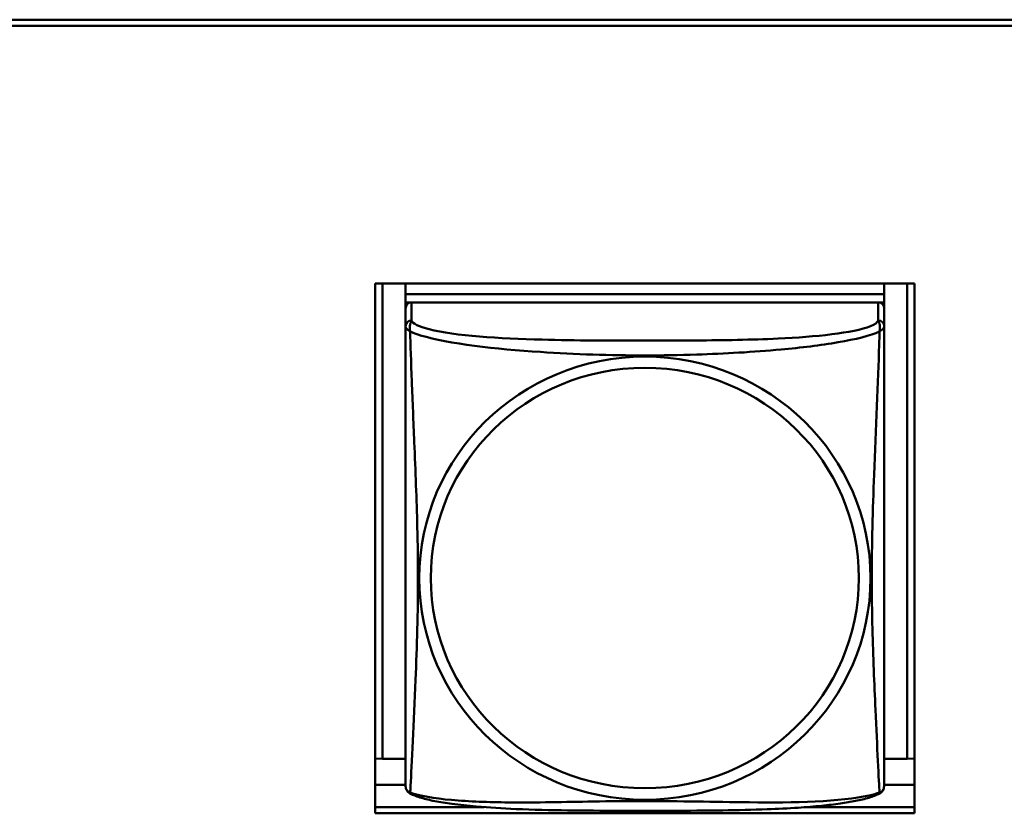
# Model space of a CAD drawing. Header units: inches. Extents: x 0.8 to 72.9, y -7.8 to 49.3.
# Tile 169 of 256: x 44.6 to 45.5, y 20.7 to 21.5. Entities that reach past the tile are written whole.
import ezdxf

# ---------------------------------------------------------------- set-up
doc = ezdxf.new("R2010")
doc.units = ezdxf.units.IN
doc.header["$MEASUREMENT"] = 0
doc.layers.add('Visible Edges(ROSSANSI)', color=7, linetype='Continuous', lineweight=50)
doc.layers.add('Visible Tangent Edges(ROSSANSI)', color=7, linetype='Continuous', lineweight=50)

msp = doc.modelspace()

# ---------------------------------------------------------------- linework, layer by layer
at = {"layer": 'Visible Edges(ROSSANSI)'}
for p, q in [((35.86479, 21.51843), (53.23989, 21.51843)), ((53.23989, 21.51235), (35.86479, 21.51235)), ((44.91537, 20.73516), (44.91537, 21.2579)), ((44.91537, 21.2579), (45.44781, 21.2579)), ((44.92262, 20.78881), (44.92262, 21.2579)), ((44.94526, 21.2579), (44.94526, 21.24758)), ((45.4177, 21.2579), (45.4177, 21.24758)), ((45.44034, 21.2579), (45.44034, 20.78881)), ((45.44781, 21.2579), (45.44781, 20.73516)), ((44.94526, 21.24757), (44.94526, 21.24758)), ((44.94526, 21.24758), (45.4177, 21.24758)), ((45.4177, 21.24757), (44.94526, 21.24757)), ((44.94526, 21.24757), (44.94526, 21.23935)), ((44.94526, 21.23363), (44.94526, 21.23935)), ((44.94526, 21.23935), (44.95109, 21.23935)), ((45.4118, 21.23935), (44.95116, 21.23935)), ((45.41187, 21.23935), (45.4177, 21.23935)), ((45.4177, 21.24758), (45.4177, 21.24757)), ((45.4177, 21.24757), (45.4177, 21.23935)), ((45.4177, 21.23935), (45.4177, 21.23363)), ((44.94526, 21.23355), (44.94526, 21.21587)), ((45.4177, 21.21587), (45.4177, 21.23355)), ((44.92262, 20.78881), (44.91537, 20.78913)), ((44.94526, 20.78881), (44.92262, 20.78881)), ((45.44034, 20.78881), (45.4177, 20.78881)), ((45.44034, 20.78881), (45.44781, 20.78914)), ((44.94526, 20.76315), (44.91537, 20.76315)), ((45.44781, 20.76315), (45.4177, 20.76315)), ((44.91537, 20.74124), (45.02277, 20.74124)), ((45.44781, 20.73516), (44.91537, 20.73516)), ((45.34019, 20.74124), (45.44781, 20.74124))]:
    msp.add_line(p, q, dxfattribs=at)
for centre, start, end in [((44.95904, 20.76291), 180, 189.14957), ((45.40392, 20.76291), 350.85043, 360)]:
    msp.add_arc(centre, 0.01378, start, end, dxfattribs=at)
for centre, major_axis, start_param, end_param in [((44.95116, 21.23355), (-0.00591, 0), 4.712389, 6.283185), ((45.4118, 21.23355), (0.00591, 0), 0, 1.570796)]:
    msp.add_ellipse(centre, major_axis=major_axis, ratio=0.981793, start_param=start_param, end_param=end_param, dxfattribs=at)
for points, knots in [([(44.94526, 21.21587), (44.94526, 21.21332), (44.94526, 21.20868), (44.94526, 21.20257), (44.94526, 21.19131), (44.94526, 21.17492), (44.94526, 21.15707), (44.94526, 21.13921), (44.94526, 21.12003), (44.94526, 21.10087), (44.94526, 21.07374), (44.94526, 21.04655), (44.94526, 21.01978), (44.94526, 21.00306), (44.94526, 20.98641), (44.94526, 20.9698), (44.94526, 20.93657), (44.94526, 20.90337), (44.94526, 20.87115), (44.94526, 20.831), (44.94526, 20.79057), (44.94526, 20.77194), (44.94526, 20.76618), (44.94526, 20.76296), (44.94526, 20.76293)], [0.325731, 0.325731, 0.325731, 0.325731, 0.404774, 0.404774, 0.404774, 0.550532, 0.550532, 0.550532, 0.69629, 0.69629, 0.69629, 0.902598, 0.902598, 0.902598, 1.03154, 1.03154, 1.03154, 1.289425, 1.289425, 1.289425, 1.610774, 1.610774, 1.610774, 1.710218, 1.710218, 1.710218, 1.710218]), ([(45.4177, 20.76292), (45.4177, 20.76293), (45.4177, 20.7638), (45.4177, 20.76547), (45.4177, 20.77014), (45.4177, 20.78106), (45.4177, 20.7949), (45.4177, 20.80874), (45.4177, 20.82529), (45.4177, 20.8427), (45.4177, 20.86734), (45.4177, 20.89373), (45.4177, 20.92011), (45.4177, 20.9366), (45.4177, 20.95318), (45.4177, 20.9698), (45.4177, 21.00302), (45.4177, 21.0363), (45.4177, 21.07027), (45.4177, 21.1126), (45.4177, 21.15841), (45.4177, 21.18998), (45.4177, 21.20242), (45.4177, 21.21179), (45.4177, 21.21587)], [0.352862, 0.352862, 0.352862, 0.352862, 0.404774, 0.404774, 0.404774, 0.550532, 0.550532, 0.550532, 0.69629, 0.69629, 0.69629, 0.902598, 0.902598, 0.902598, 1.03154, 1.03154, 1.03154, 1.289425, 1.289425, 1.289425, 1.610774, 1.610774, 1.610774, 1.73735, 1.73735, 1.73735, 1.73735]), ([(44.94945, 20.75482), (44.94889, 20.75511), (44.94837, 20.75548), (44.94747, 20.7563), (44.94709, 20.75675), (44.94648, 20.75764), (44.94625, 20.75809), (44.94588, 20.75893), (44.94575, 20.75933), (44.94555, 20.76006), (44.94549, 20.7604), (44.94543, 20.76072)], [0.02273771, 0.02273771, 0.02273771, 0.02273771, 0.02954865, 0.02954865, 0.03635958, 0.03635958, 0.04317052, 0.04317052, 0.04998146, 0.04998146, 0.0567924, 0.0567924, 0.0567924, 0.0567924]), ([(45.41351, 20.75482), (45.41015, 20.75304), (45.40662, 20.75175), (45.39861, 20.74935), (45.39417, 20.74829), (45.38468, 20.7464), (45.37967, 20.74557), (45.36851, 20.74398), (45.36231, 20.74325), (45.34842, 20.74186), (45.34068, 20.74124), (45.32287, 20.74005), (45.31264, 20.73954), (45.28774, 20.73859), (45.273, 20.73826), (45.24133, 20.7378), (45.2243, 20.73771), (45.1903, 20.73761), (45.17331, 20.73761), (45.1393, 20.7377), (45.12228, 20.7378), (45.08825, 20.73828), (45.07111, 20.73868), (45.04089, 20.73998), (45.02776, 20.74076), (45.00679, 20.74258), (44.99872, 20.74344), (44.98511, 20.74527), (44.9794, 20.74619), (44.96933, 20.74817), (44.9649, 20.74921), (44.95668, 20.75162), (44.95297, 20.75296), (44.94945, 20.75482)], [-1.678204, -1.678204, -1.678204, -1.678204, -1.629815, -1.629815, -1.580861, -1.580861, -1.532583, -1.532583, -1.479316, -1.479316, -1.416961, -1.416961, -1.337799, -1.337799, -1.226353, -1.226353, -1.09702, -1.09702, -0.967687, -0.967687, -0.838354, -0.838354, -0.709022, -0.709022, -0.60577, -0.60577, -0.53827, -0.53827, -0.483941, -0.483941, -0.435529, -0.435529, -0.384876, -0.384876, -0.384876, -0.384876]), ([(45.41351, 20.75482), (45.41407, 20.75511), (45.41459, 20.75548), (45.41549, 20.7563), (45.41587, 20.75675), (45.41648, 20.75764), (45.41671, 20.75809), (45.41708, 20.75893), (45.41721, 20.75933), (45.41741, 20.76006), (45.41748, 20.7604), (45.41753, 20.76072)], [0.02273771, 0.02273771, 0.02273771, 0.02273771, 0.02954865, 0.02954865, 0.03635958, 0.03635958, 0.04317052, 0.04317052, 0.04998146, 0.04998146, 0.0567924, 0.0567924, 0.0567924, 0.0567924])]:
    msp.add_open_spline(points, degree=3, knots=knots, dxfattribs=at)
at = {"layer": 'Visible Tangent Edges(ROSSANSI)'}
for p, q in [((44.95116, 21.22167), (44.95116, 21.23935)), ((45.4118, 21.23935), (45.4118, 21.22167))]:
    msp.add_line(p, q, dxfattribs=at)
for centre, major_axis, start_param, end_param in [((44.95116, 21.21587), (-0.00591, 0), 4.712389, 6.283185), ((45.4118, 21.21587), (0.00591, 0), 0, 1.570796)]:
    msp.add_ellipse(centre, major_axis=major_axis, ratio=0.981793, start_param=start_param, end_param=end_param, dxfattribs=at)
for centre, major_axis in [((45.18148, 20.96717), (0.22274, 0)), ((45.18148, 20.96737), (0.2113, 0))]:
    msp.add_ellipse(centre, major_axis=major_axis, ratio=0.981793, dxfattribs=at)
for points, knots in [([(44.9498, 21.21058), (44.94959, 21.21172), (44.94948, 21.21275), (44.9494, 21.21472), (44.94946, 21.21564), (44.94964, 21.21695), (44.94973, 21.2174), (44.94989, 21.21804), (44.94995, 21.21824), (44.95011, 21.21874), (44.95021, 21.21903), (44.95047, 21.21974), (44.95064, 21.22014), (44.95095, 21.22091), (44.95108, 21.22129), (44.95116, 21.22167)], [-0.00026741, -0.00026741, -0.00026741, -0.00026741, 0.01456352, 0.01456352, 0.03151317, 0.03151317, 0.04210669, 0.04210669, 0.04740346, 0.04740346, 0.05587828, 0.05587828, 0.06943799, 0.06943799, 0.0844808, 0.0844808, 0.0844808, 0.0844808]), ([(45.4118, 21.22167), (45.41121, 21.2197), (45.40849, 21.21773), (45.40409, 21.21594), (45.39597, 21.21265), (45.38206, 21.20991), (45.36592, 21.2079), (45.34978, 21.2059), (45.33158, 21.20458), (45.31296, 21.2037), (45.2866, 21.20246), (45.2593, 21.20206), (45.23224, 21.20187), (45.21532, 21.20175), (45.1984, 21.20172), (45.18148, 21.20172), (45.14764, 21.20172), (45.11378, 21.20176), (45.08007, 21.20263), (45.03807, 21.20372), (44.99415, 21.20641), (44.96859, 21.21288), (44.95852, 21.21543), (44.95211, 21.21851), (44.95116, 21.22167)], [0.325731, 0.325731, 0.325731, 0.325731, 0.404774, 0.404774, 0.404774, 0.550532, 0.550532, 0.550532, 0.69629, 0.69629, 0.69629, 0.902598, 0.902598, 0.902598, 1.03154, 1.03154, 1.03154, 1.289425, 1.289425, 1.289425, 1.610774, 1.610774, 1.610774, 1.73735, 1.73735, 1.73735, 1.73735]), ([(45.4118, 21.22167), (45.41188, 21.22129), (45.41201, 21.22091), (45.41232, 21.22014), (45.41249, 21.21974), (45.41275, 21.21903), (45.41285, 21.21874), (45.41301, 21.21824), (45.41307, 21.21804), (45.41323, 21.2174), (45.41332, 21.21695), (45.41351, 21.21564), (45.41356, 21.21472), (45.41348, 21.21275), (45.41337, 21.21172), (45.41316, 21.21058)], [-0.0844808, -0.0844808, -0.0844808, -0.0844808, -0.06943799, -0.06943799, -0.05587828, -0.05587828, -0.04740346, -0.04740346, -0.04210669, -0.04210669, -0.03151317, -0.03151317, -0.01456352, -0.01456352, 0.00026741, 0.00026741, 0.00026741, 0.00026741]), ([(44.94526, 21.21587), (44.94526, 21.21558), (44.94526, 21.21533), (44.94532, 21.21491), (44.94536, 21.21473), (44.94551, 21.21442), (44.94558, 21.2143), (44.94572, 21.21409), (44.94579, 21.21401), (44.94601, 21.21375), (44.94619, 21.21356), (44.94678, 21.21301), (44.94725, 21.21261), (44.94839, 21.21168), (44.94903, 21.21118), (44.9498, 21.21058)], [-0.0844808, -0.0844808, -0.0844808, -0.0844808, -0.06943799, -0.06943799, -0.05587828, -0.05587828, -0.04740346, -0.04740346, -0.04210669, -0.04210669, -0.03151317, -0.03151317, -0.01456352, -0.01456352, 0.00026741, 0.00026741, 0.00026741, 0.00026741]), ([(44.9498, 21.21058), (44.95264, 21.2093), (44.95613, 21.20803), (44.96013, 21.20682), (44.98775, 21.19847), (45.03477, 21.19335), (45.07829, 21.19046), (45.11321, 21.18813), (45.1474, 21.18711), (45.18148, 21.18711), (45.19852, 21.18711), (45.21556, 21.18738), (45.23274, 21.18792), (45.26023, 21.1888), (45.28836, 21.19038), (45.31603, 21.19293), (45.33558, 21.19473), (45.35493, 21.19704), (45.37222, 21.2), (45.38939, 21.20294), (45.40434, 21.20658), (45.41316, 21.21058)], [-1.657319, -1.657319, -1.657319, -1.657319, -1.610774, -1.610774, -1.610774, -1.289425, -1.289425, -1.289425, -1.03154, -1.03154, -1.03154, -0.902598, -0.902598, -0.902598, -0.69629, -0.69629, -0.69629, -0.550532, -0.550532, -0.550532, -0.405761, -0.405761, -0.405761, -0.405761]), ([(44.9498, 20.75566), (44.94991, 20.75726), (44.95004, 20.75956), (44.9502, 20.76243), (44.95129, 20.78227), (44.95342, 20.82541), (44.95512, 20.86691), (44.95649, 20.90022), (44.95749, 20.93374), (44.95749, 20.9672), (44.95749, 20.98392), (44.95725, 21.0007), (44.95683, 21.0177), (44.95616, 21.0449), (44.95501, 21.07297), (44.95384, 21.10153), (44.95301, 21.12172), (44.95217, 21.14219), (44.95145, 21.16142), (44.95073, 21.18052), (44.95014, 21.19825), (44.9498, 21.21058)], [-1.657319, -1.657319, -1.657319, -1.657319, -1.610774, -1.610774, -1.610774, -1.289425, -1.289425, -1.289425, -1.03154, -1.03154, -1.03154, -0.902598, -0.902598, -0.902598, -0.69629, -0.69629, -0.69629, -0.550532, -0.550532, -0.550532, -0.405761, -0.405761, -0.405761, -0.405761]), ([(45.41316, 21.21058), (45.41305, 21.20662), (45.41292, 21.20206), (45.41276, 21.19708), (45.41167, 21.16268), (45.40954, 21.11349), (45.40784, 21.06954), (45.40647, 21.03427), (45.40547, 21.00065), (45.40547, 20.9672), (45.40547, 20.95047), (45.40571, 20.93377), (45.40613, 20.91704), (45.4068, 20.89026), (45.40795, 20.8631), (45.40912, 20.83733), (45.40995, 20.81912), (45.41079, 20.8016), (45.41152, 20.78689), (45.41223, 20.77227), (45.41282, 20.76065), (45.41316, 20.75566)], [-1.657319, -1.657319, -1.657319, -1.657319, -1.610774, -1.610774, -1.610774, -1.289425, -1.289425, -1.289425, -1.03154, -1.03154, -1.03154, -0.902598, -0.902598, -0.902598, -0.69629, -0.69629, -0.69629, -0.550532, -0.550532, -0.550532, -0.405761, -0.405761, -0.405761, -0.405761]), ([(45.41316, 21.21058), (45.41393, 21.21118), (45.41457, 21.21168), (45.41571, 21.21261), (45.41618, 21.21301), (45.41677, 21.21356), (45.41695, 21.21375), (45.41717, 21.21401), (45.41724, 21.21409), (45.41738, 21.2143), (45.41745, 21.21442), (45.4176, 21.21473), (45.41764, 21.21491), (45.4177, 21.21533), (45.4177, 21.21558), (45.4177, 21.21587)], [-0.00026741, -0.00026741, -0.00026741, -0.00026741, 0.01456352, 0.01456352, 0.03151317, 0.03151317, 0.04210669, 0.04210669, 0.04740346, 0.04740346, 0.05587828, 0.05587828, 0.06943799, 0.06943799, 0.0844808, 0.0844808, 0.0844808, 0.0844808]), ([(44.9498, 20.75566), (44.94903, 20.75585), (44.94839, 20.75613), (44.94725, 20.7569), (44.94678, 20.75741), (44.94619, 20.75832), (44.94601, 20.75869), (44.94579, 20.75927), (44.94572, 20.75946), (44.94558, 20.75997), (44.94551, 20.76029), (44.94545, 20.76065), (44.94544, 20.76068), (44.94543, 20.76072)], [-0.00026741, -0.00026741, -0.00026741, -0.00026741, 0.01456352, 0.01456352, 0.03151317, 0.03151317, 0.04210669, 0.04210669, 0.04740346, 0.04740346, 0.05587828, 0.05587828, 0.0567924, 0.0567924, 0.0567924, 0.0567924]), ([(44.94945, 20.75482), (44.94943, 20.75483), (44.94943, 20.75487), (44.94948, 20.75506), (44.94959, 20.7553), (44.9498, 20.75566)], [-0.02273771, -0.02273771, -0.02273771, -0.02273771, -0.01456352, -0.01456352, 0.00026741, 0.00026741, 0.00026741, 0.00026741]), ([(45.41316, 20.75566), (45.41032, 20.75459), (45.40683, 20.75359), (45.40283, 20.75269), (45.37521, 20.74648), (45.32819, 20.74554), (45.28467, 20.74599), (45.24975, 20.74635), (45.21556, 20.74728), (45.18148, 20.74728), (45.16444, 20.74728), (45.1474, 20.74709), (45.13022, 20.74681), (45.10273, 20.74636), (45.0746, 20.74569), (45.04693, 20.74593), (45.02738, 20.74611), (45.00803, 20.74676), (44.99074, 20.74831), (44.97357, 20.74985), (44.95862, 20.75232), (44.9498, 20.75566)], [-1.657319, -1.657319, -1.657319, -1.657319, -1.610774, -1.610774, -1.610774, -1.289425, -1.289425, -1.289425, -1.03154, -1.03154, -1.03154, -0.902598, -0.902598, -0.902598, -0.69629, -0.69629, -0.69629, -0.550532, -0.550532, -0.550532, -0.405761, -0.405761, -0.405761, -0.405761]), ([(45.41753, 20.76072), (45.41752, 20.76068), (45.41751, 20.76065), (45.41745, 20.76029), (45.41738, 20.75997), (45.41724, 20.75946), (45.41717, 20.75927), (45.41695, 20.75869), (45.41677, 20.75832), (45.41618, 20.75741), (45.41571, 20.7569), (45.41457, 20.75613), (45.41393, 20.75585), (45.41316, 20.75566)], [-0.0567924, -0.0567924, -0.0567924, -0.0567924, -0.05587828, -0.05587828, -0.04740346, -0.04740346, -0.04210669, -0.04210669, -0.03151317, -0.03151317, -0.01456352, -0.01456352, 0.00026741, 0.00026741, 0.00026741, 0.00026741]), ([(45.41316, 20.75566), (45.41337, 20.7553), (45.41348, 20.75506), (45.41354, 20.75487), (45.41353, 20.75483), (45.41351, 20.75482)], [-0.00026741, -0.00026741, -0.00026741, -0.00026741, 0.01456352, 0.01456352, 0.02273771, 0.02273771, 0.02273771, 0.02273771])]:
    msp.add_open_spline(points, degree=3, knots=knots, dxfattribs=at)

doc.saveas('drawing.dxf')
